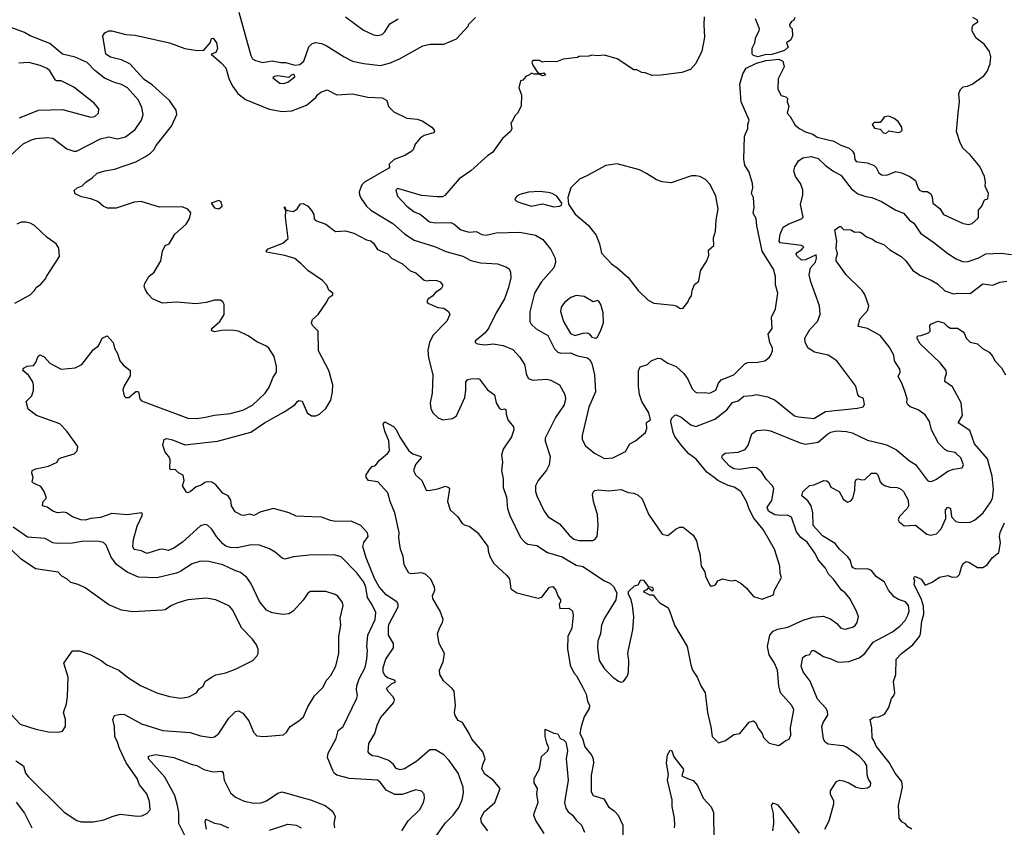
# Model space of a CAD drawing. Extents: x 1678431 to 1860718, y 384618 to 522882.
# Tile 24 of 256: x 1746131 to 1753127, y 388569 to 394309. Entities that reach past the tile are written whole.
import ezdxf

# ---------------------------------------------------------------- set-up
doc = ezdxf.new("R2010")
doc.units = 0

msp = doc.modelspace()

# ---------------------------------------------------------------- linework, layer by layer
at = {"layer": '0CON10XD'}
for points in [[(1747687, 394363), (1747772.9, 394055), (1747785, 394032.1), (1747805, 394019.1), (1747855, 394005.3), (1747925, 394016.2), (1747985, 394003.8), (1748020, 394005), (1748085, 393985.4), (1748120, 393990), (1748149.4, 394015), (1748185, 394116), (1748209.1, 394140.9), (1748235, 394147.1), (1748275, 394140), (1748308.8, 394125), (1748435, 394044.3), (1748494.6, 394014.6), (1748575, 393998.5), (1748695, 393984.6)], [(1748445, 394330), (1748573.8, 394235), (1748645, 394200.6), (1748672.1, 394197.9)], [(1748672.1, 394197.9), (1748705, 394204.3), (1748725, 394223.3), (1748760.5, 394279.5), (1748820, 394315)], [(1748695, 393984.6), (1748765, 394002.2), (1748835, 394034.4), (1748995, 394124.2), (1749045.9, 394134.1), (1749145, 394136), (1749235, 394172.5), (1749320, 394265), (1749320, 394275), (1749370, 394325)], [(1750995, 394330), (1750990.8, 394275), (1750996.9, 394185), (1750977.5, 394085), (1750935, 393997.5), (1750896.7, 393955), (1750835, 393933.1), (1750685, 393913.8), (1750625, 393913.3), (1750575, 393932.5), (1750550, 393935), (1750515, 393952.5), (1750495, 393952.5), (1750375, 394030), (1750285, 394057.5), (1750235, 394053.3), (1750195, 394057.5), (1750175, 394050), (1750105, 394047.5), (1750095, 394040), (1749991.7, 394028.3), (1749945, 394010), (1749865, 394012.5), (1749845, 394007.5), (1749825, 394020), (1749780.7, 394019.3), (1749773.3, 394016.7), (1749770, 394005), (1749776, 393985), (1749812.5, 393932.5), (1749835, 393926.7), (1749855, 393932.5), (1749867.5, 393915), (1749845, 393910), (1749821.7, 393921.7), (1749785, 393922.5), (1749765, 393930), (1749753.3, 393916.7), (1749727.5, 393905), (1749705, 393880), (1749690, 393875), (1749677.5, 393825), (1749696.7, 393775), (1749692.5, 393695), (1749667.5, 393645), (1749647.5, 393625), (1749628.3, 393581.7), (1749620, 393575), (1749627.5, 393535), (1749616.7, 393515), (1749560, 393465), (1749490, 393365), (1749456.1, 393343.9), (1749336.7, 393235), (1749252.2, 393177.8), (1749150.5, 393059.5), (1749135, 393051.2), (1749095, 393049.2), (1748985, 393060), (1748825, 393108), (1748815, 393108.8), (1748803, 393097), (1748814, 393055), (1748881.4, 392985), (1748934, 392944), (1748975, 392926.7), (1749043.5, 392873.5), (1749083.8, 392866.2), (1749195, 392866.9), (1749216.7, 392856.7), (1749265, 392815.4), (1749325, 392800), (1749350.9, 392800.9)], [(1750345, 391194), (1750435, 391240), (1750466, 391294), (1750505, 391316.7), (1750575.9, 391374.1), (1750585.9, 391404.1), (1750584.1, 391445.9), (1750613.3, 391465), (1750601.9, 391515), (1750551.8, 391595), (1750534.6, 391645), (1750527.5, 391705), (1750527.2, 391812.8), (1750538.5, 391841.5), (1750590.7, 391859.3), (1750616.4, 391883.6), (1750665, 391902.9), (1750685, 391900.6), (1750735, 391867.8), (1750794.2, 391845), (1750849.4, 391795), (1750878.5, 391755), (1750908.6, 391685), (1750930, 391665), (1750945, 391658.1), (1750995, 391660.4), (1751035, 391653.8), (1751077.8, 391675), (1751096.6, 391725), (1751115, 391749.6), (1751204.7, 391785.3), (1751285, 391865.5), (1751305, 391872.9), (1751375, 391874.4), (1751425.6, 391884.4), (1751459.2, 391910.8), (1751469.5, 391930.5), (1751480, 391955), (1751480, 391975), (1751460, 392015), (1751448, 392075), (1751478, 392115), (1751471.4, 392195), (1751500.8, 392255), (1751518, 392365), (1751500, 392425), (1751500, 392485), (1751487.1, 392535), (1751406.3, 392665), (1751368.2, 392845), (1751364.5, 392895), (1751341.2, 392935), (1751350, 392975), (1751343.8, 393045), (1751330.8, 393075), (1751340.8, 393115), (1751338, 393145), (1751313.8, 393225), (1751284, 393275), (1751275.8, 393315), (1751280.7, 393480.7), (1751303.3, 393535), (1751303.3, 393565), (1751312.5, 393595), (1751256.2, 393725), (1751248.3, 393851.7), (1751268.8, 393925), (1751291.2, 393965), (1751365, 394000.6), (1751435, 394019.4), (1751525, 394028.8), (1751552.5, 394015), (1751562.5, 393975), (1751520.7, 393889.3), (1751516.7, 393815), (1751540.7, 393770.7), (1751575, 393760), (1751585, 393750), (1751583.3, 393725), (1751596.2, 393695), (1751583.3, 393645), (1751605, 393620), (1751640.3, 393560.3), (1751673.6, 393533.6), (1751715, 393511.4), (1751765, 393494.4), (1751796.2, 393475), (1751915, 393446.1), (1751965, 393417.3), (1752025, 393396.9), (1752048.8, 393375), (1752060, 393355), (1752064.2, 393315), (1752075, 393301.2), (1752151.3, 393291.3), (1752202.5, 393272.5), (1752215, 393257.5), (1752235, 393220), (1752255, 393205.6), (1752292.5, 393205), (1752355, 393230), (1752395, 393221.4), (1752455, 393194.4), (1752495.4, 393165.4), (1752515, 393111.2), (1752525, 393098.6), (1752545, 393088.6), (1752577.9, 393087.9), (1752605, 393072), (1752615, 393047.5), (1752617.8, 393005), (1752668.3, 392968.3), (1752694.4, 392925), (1752835, 392860.6), (1752875, 392854.2), (1752898.8, 392861.2), (1752937.5, 392895), (1752943, 392907), (1752943.3, 392955), (1752966.7, 392985), (1752985, 393030), (1753010, 393035), (1753013.8, 393075), (1752991.2, 393125), (1752993.8, 393155), (1752986.2, 393195), (1752952, 393265), (1752882.1, 393352.1), (1752835, 393394), (1752813.1, 393435), (1752785.7, 393515), (1752798.6, 393645), (1752808, 393725), (1752803.6, 393783.6), (1752815, 393812.5), (1752835, 393831.2), (1752865, 393836), (1752898.3, 393851.7), (1752980.3, 393909.7), (1753005, 393941.2), (1753025.6, 393995), (1753030, 394045), (1753022.1, 394082.1), (1752984.4, 394134.4), (1752927.3, 394177.3), (1752897, 394227), (1752897, 394253), (1752906.4, 394273.6), (1752937.5, 394295), (1752936.4, 394306.4), (1752902.5, 394325)], [(1751637.5, 394325), (1751630, 394305), (1751613.6, 394296.4), (1751600, 394275), (1751601.7, 394261.7), (1751620, 394245), (1751622.5, 394195), (1751610, 394165), (1751580, 394145), (1751590, 394115), (1751565, 394091.2), (1751475, 394060.8), (1751425, 394060), (1751375, 394045.8), (1751344.1, 394054.1), (1751333.8, 394063.8), (1751334.2, 394105.8), (1751353.8, 394145), (1751360, 394185), (1751385, 394230), (1751386.7, 394245), (1751358, 394315)], [(1746064.2, 393345), (1746155, 393426.7), (1746213.9, 393456.1), (1746245, 393464.4), (1746325, 393472.7), (1746365, 393466.9), (1746465, 393390.6), (1746515.7, 393375.7), (1746535, 393375.6), (1746705, 393462.1), (1746765, 393476.4), (1746825, 393463.5), (1746883, 393477), (1746951.2, 393528.8), (1746995.4, 393594.6), (1747007.5, 393635), (1746998.5, 393685), (1746975, 393737.1), (1746895.8, 393825.8), (1746855, 393847.9), (1746805, 393861.8), (1746734.2, 393894.2), (1746665, 393948.9), (1746610.8, 394005), (1746525, 394042.5), (1746435, 394064.4), (1746345, 394140.4), (1746203.8, 394195), (1746165, 394217.5), (1746075, 394252.5)], [(1748845, 388543.8), (1748891.4, 388615), (1748974.6, 388695.4), (1749000, 388745), (1749007.1, 388775), (1749003.8, 388805), (1748985, 388826.2), (1748944.4, 388834.4), (1748848, 388802), (1748795, 388802.5), (1748733.7, 388833.7), (1748695, 388888.6), (1748673.3, 388905), (1748475, 388916.7), (1748385, 388940.8), (1748366, 388955), (1748355, 388973.8), (1748318.5, 389065), (1748323.5, 389095), (1748379.4, 389200.6), (1748393.3, 389256.7), (1748430, 389285), (1748525, 389486.7), (1748530, 389505), (1748522.7, 389545), (1748525.5, 389575.5), (1748542.5, 389625), (1748585.4, 389705), (1748597.9, 389765), (1748602.1, 389827.9), (1748598.2, 389855), (1748604.5, 389935), (1748655.4, 390045), (1748660.4, 390095), (1748633.1, 390155), (1748601.9, 390201.9), (1748589.6, 390275), (1748575, 390311.2), (1748525, 390377.9), (1748415, 390491.4), (1748363.2, 390506.8), (1748187, 390503), (1748075, 390491.9), (1748015, 390475.7), (1747995, 390482.5), (1747946.2, 390525), (1747905, 390549.2), (1747835, 390574.4), (1747775, 390577.5), (1747675, 390556), (1747625, 390556.7), (1747595, 390568), (1747574, 390584), (1747529.6, 390635), (1747495, 390687.1), (1747465, 390715.7), (1747445, 390721.4), (1747415, 390711.4), (1747287.1, 390595), (1747225, 390553.5), (1747185, 390537.5), (1747145.5, 390545.5), (1747125, 390542.5), (1747034.5, 390514.5), (1746995, 390534), (1746945, 390544.2), (1746934.4, 390565), (1746939.5, 390615), (1746965, 390710), (1747001.2, 390785), (1747003.3, 390795), (1746995, 390803.3), (1746895, 390790.9), (1746785, 390798.8), (1746705, 390771.2), (1746635, 390763.8), (1746595, 390751.5), (1746565, 390753.5), (1746506.2, 390775), (1746462.5, 390805), (1746445, 390810), (1746400, 390805), (1746365, 390816.2), (1746325, 390843.3), (1746293.6, 390853.6), (1746296.7, 390885), (1746317.5, 390905), (1746317.5, 390915), (1746303.8, 390955), (1746280.3, 390990.3), (1746228.8, 391015), (1746220, 391025), (1746226.7, 391055), (1746216.7, 391085), (1746220, 391105), (1746245, 391117.1), (1746335, 391135.7), (1746396.7, 391165), (1746406.2, 391185), (1746422, 391195), (1746517.6, 391222.4), (1746540, 391245), (1746543.8, 391275), (1746465.6, 391385), (1746416.6, 391436.6), (1746248.8, 391495), (1746191.2, 391541.2), (1746176.2, 391595), (1746217.5, 391635), (1746229.2, 391675), (1746229.2, 391715), (1746224.2, 391735), (1746192.9, 391782.9), (1746153.3, 391815), (1746158.3, 391831.7), (1746183, 391847), (1746229.3, 391850.7), (1746245, 391872.5), (1746261.7, 391918.3), (1746275, 391926.7), (1746304.1, 391914.1), (1746345, 391868.8), (1746425, 391826), (1746525, 391834.2), (1746571.8, 391858.2), (1746654.6, 391965.4), (1746690, 391990), (1746717.5, 392045), (1746751.7, 392061.7), (1746795.6, 392015.6), (1746804.2, 391975), (1746825, 391937.5), (1746841.2, 391885), (1746865.6, 391855.6), (1746916, 391815), (1746915, 391777.5), (1746873, 391707), (1746862.3, 391677.7), (1746872, 391635), (1746884.3, 391624.3), (1746905, 391622.9), (1746955, 391665.6), (1746967.7, 391667.7), (1746973.9, 391663.9), (1746984.7, 391614.7), (1746995, 391601.4), (1747325, 391476.4), (1747385, 391474.6), (1747439.4, 391480.6), (1747515, 391498.7), (1747625, 391509.6), (1747716.2, 391535), (1747785, 391569.1), (1747874.4, 391655), (1747903, 391697), (1747932, 391768), (1747955.9, 391804.1), (1747956.2, 391845), (1747938, 391915), (1747900.8, 391975), (1747885, 391989.2), (1747815, 392018.6), (1747755, 392061.1), (1747685, 392095.6), (1747635, 392102.9), (1747565, 392100.8), (1747515, 392091.2), (1747497, 392097), (1747492.5, 392105), (1747496.7, 392115), (1747553.3, 392165), (1747583.8, 392215), (1747583.8, 392285), (1747573.3, 392305), (1747557.5, 392315), (1747515, 392315.7), (1747455, 392298.1), (1747385, 392290.5), (1747245, 392301.5), (1747145, 392294.6), (1747075, 392324.5), (1747039.9, 392359.9), (1747025, 392389.2), (1747015.5, 392415), (1747018.9, 392435), (1747047.5, 392485), (1747087.1, 392515), (1747134, 392595), (1747146.2, 392665), (1747163.3, 392705), (1747192.5, 392715), (1747233.3, 392785), (1747314.2, 392855), (1747338, 392895), (1747346.4, 392936.4), (1747325, 392963.3), (1747285, 392978.1), (1747125, 392977.5), (1746993.9, 393016.1), (1746945, 393011.4), (1746815, 392968.6), (1746755, 392970.6), (1746722.8, 392982.8), (1746685, 393018), (1746635, 393036), (1746569.3, 393049.3), (1746525, 393072.5), (1746517.5, 393095), (1746540, 393115), (1746575, 393127.5), (1746600, 393155), (1746645.6, 393184.4), (1746681.2, 393218.8), (1746734.4, 393235.6), (1746805, 393246.4), (1746955, 393299.4), (1747025, 393335.7), (1747059.1, 393360.9), (1747084.4, 393385), (1747101.1, 393415), (1747208.3, 393551.7), (1747248.1, 393635), (1747243.1, 393665), (1747194, 393734), (1747074.3, 393844.3), (1747015, 393883.3), (1746912.5, 393995), (1746855, 394023.2), (1746775, 394042.3), (1746742.5, 394065), (1746721.1, 394195), (1746735, 394216.9), (1746765, 394230), (1746785, 394230.5), (1746885, 394204.4), (1746951.3, 394198.7), (1747195, 394145.4), (1747305, 394103.3), (1747395, 394090), (1747438.3, 394091.7), (1747483.3, 394145), (1747492.5, 394175), (1747505, 394177.5), (1747530, 394145), (1747536.2, 394103.8), (1747523, 394077), (1747490, 394065), (1747562.9, 394002.9), (1747595, 393966), (1747618.6, 393885), (1747643.8, 393833.8), (1747679.4, 393785), (1747735, 393740.8), (1747904, 393674), (1747995, 393655.6), (1748065, 393661.5), (1748167.9, 393702.1), (1748234.2, 393755), (1748247.5, 393775), (1748270, 393795), (1748315, 393810.8), (1748385, 393774), (1748495, 393782.9), (1748605, 393759.2), (1748705, 393754.3), (1748738, 393735), (1748751.3, 393691.3), (1748790, 393655), (1748880.2, 393610.2), (1748955, 393602.2), (1748991.1, 393591.1), (1749058, 393545), (1749075.8, 393525), (1749078, 393515), (1749070, 393505), (1749005, 393485.6), (1748975, 393467.5), (1748940.6, 393425), (1748926.9, 393385), (1748915.8, 393375), (1748865.9, 393344.1), (1748790.8, 393315), (1748758.8, 393285), (1748754, 393275), (1748760, 393265), (1748752.5, 393255), (1748579.4, 393155), (1748561.9, 393135), (1748542.9, 393085), (1748544.5, 393064.5), (1748557.9, 393037.9), (1748594.3, 392985), (1748625.4, 392955.4), (1748780.9, 392860.9), (1748865, 392786.9), (1748933.3, 392743.3), (1749085, 392694.4), (1749159.2, 392660.8), (1749278.3, 392628.3), (1749335, 392598.6), (1749405, 392582.2), (1749525, 392574.4), (1749585, 392552.9), (1749607.4, 392537.4), (1749618.6, 392515), (1749619.4, 392475), (1749603.3, 392405), (1749574.4, 392325), (1749515.6, 392225), (1749465, 392118.8), (1749437.2, 392082.8), (1749395, 392048.8), (1749366.7, 392025), (1749367.5, 392015), (1749384.3, 392004.3), (1749435, 391998.9), (1749495, 392004.4), (1749565, 391994.4), (1749635.4, 391965.4), (1749685, 391910), (1749718, 391858), (1749730.5, 391785), (1749745, 391758.6), (1749775, 391747.3), (1749875, 391753.3), (1749905, 391747.5), (1749965, 391714), (1750004.2, 391645), (1750008.1, 391615), (1749998.8, 391571.2), (1749937.4, 391482.6), (1749864.3, 391335), (1749865, 391312.5), (1749899.4, 391205), (1749893.3, 391145), (1749873.3, 391106.7), (1749813.3, 391035), (1749795.5, 390995), (1749795.5, 390955.5), (1749804.6, 390924.6), (1749856.9, 390815), (1749886.2, 390776.2)], [(1746128.1, 393611.9), (1746265, 393666.2), (1746435, 393671.1), (1746635, 393615.7), (1746665, 393620), (1746690, 393645), (1746692, 393675), (1746660, 393715), (1746515, 393830), (1746425, 393874.4), (1746395, 393873.6), (1746385, 393880), (1746345.3, 393945.3), (1746325, 393962.5), (1746275, 393984.5), (1746195, 394004.5), (1746125, 394001.1)], [(1748005, 393855.6), (1748035, 393864.3), (1748085, 393903.3), (1748082.5, 393915), (1748075, 393918.8), (1748060, 393915), (1748042.5, 393897.5), (1747965, 393910), (1747940, 393905), (1747930, 393895), (1747978.7, 393858.7), (1748005, 393855.6)], [(1752285, 393500), (1752305, 393520), (1752375, 393507.5), (1752388.3, 393511.7), (1752400, 393525), (1752398.8, 393545), (1752372, 393585), (1752345, 393607.5), (1752305, 393624.2), (1752275, 393618.8), (1752245, 393577.5), (1752200.7, 393579.3), (1752187.5, 393565), (1752205, 393537.5), (1752245, 393530), (1752267.5, 393505), (1752285, 393500)], [(1749886.2, 390776.2), (1749966.7, 390725), (1750035, 390644.4), (1750066.9, 390616.9), (1750105, 390606.7), (1750202.5, 390607.5), (1750218, 390615), (1750233.2, 390636.8), (1750241.9, 390715), (1750235, 390792.5), (1750206.7, 390885), (1750200.6, 390935), (1750205, 390950), (1750218.1, 390961.9), (1750242.1, 390967.9), (1750315, 390960), (1750405, 390970), (1750455, 390949.2), (1750495, 390943.8), (1750525, 390928.8), (1750553.1, 390903.1), (1750598.6, 390795), (1750695, 390652), (1750735, 390643.8), (1750795, 390690), (1750821.7, 390701.7), (1750845, 390702.5), (1750916, 390645), (1750939.2, 390605), (1750950.5, 390549.5), (1750964.3, 390515), (1750973.3, 390425), (1750997.5, 390385), (1751004.5, 390354.5), (1751035, 390290), (1751045, 390282.5), (1751075, 390293.3), (1751090.3, 390319.7), (1751123.9, 390336.1), (1751185, 390321.2), (1751215, 390326.2), (1751254.1, 390304.1), (1751291.7, 390271.7), (1751345, 390208.8), (1751405, 390191.2), (1751487.7, 390222.3), (1751492.5, 390255), (1751542.5, 390345), (1751533.9, 390373.9), (1751531.2, 390425), (1751492.9, 390545), (1751414.3, 390685), (1751346.8, 390766.8), (1751315.4, 390825), (1751295, 390883.8), (1751255, 390956.2), (1751206.4, 390986.4), (1751165, 390998.2), (1751090.8, 391035), (1751064.8, 391054.7), (1751012.5, 391092.5), (1750936.8, 391185), (1750884.1, 391224.1), (1750831.8, 391281.8), (1750785, 391347.8), (1750773.4, 391375), (1750757.1, 391452.9), (1750761.2, 391475), (1750785, 391499.2), (1750795, 391500.8), (1750830, 391485), (1750898.9, 391428.9), (1750935, 391418), (1751069.4, 391470.6), (1751155, 391537.3), (1751195, 391589.4), (1751235, 391600.6), (1751275, 391634.3), (1751335, 391637.8), (1751365, 391645.6), (1751445, 391627.8), (1751497.5, 391605), (1751635, 391494.6), (1751665, 391485.9), (1751774.2, 391475.8), (1751855, 391523.3), (1752082.9, 391547.1), (1752122.7, 391557.3), (1752132, 391575), (1752125, 391617.5), (1752095, 391630.8), (1752085.7, 391645), (1752070.8, 391705), (1751936.2, 391885), (1751875.5, 391925.5), (1751778.8, 391945), (1751732, 391975), (1751712, 392015), (1751710, 392045), (1751745, 392107.5), (1751798.6, 392165), (1751817.5, 392215), (1751814.3, 392275), (1751752.5, 392445), (1751740, 392495), (1751750, 392545), (1751785, 392586.2), (1751792.5, 392615), (1751788.9, 392638.9), (1751715, 392601.5), (1751685, 392599.4), (1751651.5, 392631.5), (1751648.1, 392645), (1751654.6, 392655.4), (1751688.6, 392675), (1751702.5, 392695), (1751685, 392703.8), (1751535, 392724), (1751526, 392736), (1751533.1, 392785), (1751554.7, 392835.3), (1751595, 392858.6), (1751686.6, 392893.4), (1751697.1, 392905), (1751678.5, 392995), (1751696, 393065), (1751695, 393100), (1751679.3, 393145), (1751642.9, 393195), (1751632.2, 393235), (1751637.2, 393262.8), (1751663.8, 393306.2), (1751695, 393326.9), (1751755, 393336.5), (1751805, 393323.3), (1751855, 393273.1), (1751915, 393230.9), (1751964.6, 393204.6), (1752039.1, 393109.1), (1752085, 393071.4), (1752143.6, 393053.6), (1752185, 393045.6), (1752255, 393016.2), (1752355, 392954.4), (1752410, 392935), (1752454, 392885), (1752482.5, 392862.5), (1752531.5, 392791.5), (1752626, 392726), (1752725, 392646.7), (1752785, 392609.4), (1752835, 392588.9), (1752870.6, 392589.4), (1752945, 392616.7), (1752995, 392644.5), (1753105, 392649.2), (1753178.6, 392641.4)], [(1750825, 392257.5), (1750845, 392260), (1750878.3, 392301.7), (1750886.7, 392325), (1750903.6, 392346.4), (1750907.5, 392385), (1750925, 392427.5), (1750955, 392450), (1750966.7, 392525), (1751012.5, 392595), (1751026.4, 392633.6), (1751025, 392670), (1751062, 392705), (1751060.5, 392759.5), (1751074, 392805), (1751080, 392885), (1751094.2, 392965), (1751077.1, 393055), (1751037.2, 393137.2), (1751003.7, 393173.7), (1750963.7, 393193.7), (1750935, 393200.6), (1750905, 393198.6), (1750759.3, 393150.7), (1750695, 393156.9), (1750655, 393170), (1750585, 393217.1), (1750535, 393241.4), (1750375, 393284), (1750295, 393274), (1750160.5, 393199.5), (1750108.8, 393175), (1750046, 393115), (1750024.2, 393045), (1750028.8, 392998.8), (1750078, 392928), (1750169.7, 392849.7), (1750226.6, 392776.6), (1750251.4, 392715), (1750265, 392648.8), (1750334.5, 392574.5), (1750376.2, 392546.2), (1750455, 392475.7), (1750524, 392384), (1750596.2, 392315), (1750636.1, 392293.9), (1750775, 392281.2), (1750795, 392276.2), (1750825, 392257.5)], [(1749925, 392978), (1749965, 392983.3), (1749980, 392990), (1749982.5, 393005), (1749946.2, 393055), (1749915, 393074), (1749885, 393080), (1749825, 393087.1), (1749745, 393082.5), (1749683.2, 393066.8), (1749663.8, 393055), (1749648.8, 393035), (1749653.3, 393025), (1749670, 393015), (1749765, 392982.9), (1749845, 392999.4), (1749925, 392978)], [(1749080, 388495), (1749155, 388600.6), (1749210.8, 388655), (1749251.1, 388708.9), (1749274.3, 388765), (1749284.3, 388815), (1749281.9, 388855), (1749245.7, 388955), (1749182, 389045), (1749145, 389084), (1749085, 389120), (1749045, 389120.8), (1748951.4, 389038.6), (1748865.3, 388984.7), (1748835, 388978.1), (1748805, 388986), (1748785.4, 389015.4), (1748753.8, 389043.8), (1748675, 389071.2), (1748636.4, 389076.4), (1748617.9, 389087.9), (1748606, 389105), (1748611.4, 389165), (1748654.3, 389235), (1748670.4, 389295), (1748693.4, 389346.6), (1748790, 389455), (1748793.1, 389475), (1748785, 389496.2), (1748748, 389535), (1748737.5, 389555), (1748775, 389590), (1748790, 389595), (1748800, 389605), (1748792.5, 389615), (1748745, 389632.2), (1748725, 389648.9), (1748714.2, 389675), (1748713.6, 389705), (1748731.1, 389765), (1748786.5, 389845), (1748785.5, 389875), (1748751.3, 389935), (1748750, 389995), (1748755.3, 390015), (1748820, 390135), (1748820.5, 390155), (1748811.1, 390171.1), (1748735, 390221.1), (1748685, 390278.9), (1748655, 390333.5), (1748592.3, 390485), (1748567.9, 390565), (1748576.6, 390593.4), (1748605.5, 390635), (1748602.7, 390662.7), (1748555, 390714.2), (1748485, 390744.3), (1748375, 390743.1), (1748339.3, 390749.3), (1748275, 390773.3), (1748205.4, 390774.6), (1748095, 390780), (1748045, 390804.4), (1747935, 390834.2), (1747845, 390812), (1747795, 390786.2), (1747765, 390793.8), (1747725, 390784.3), (1747707.7, 390787.7), (1747661.2, 390811.2), (1747635.8, 390855), (1747631.2, 390895), (1747611.2, 390925), (1747575, 390943.8), (1747523.9, 391003.9), (1747495, 391021.2), (1747465, 391024), (1747445, 391018.8), (1747419.1, 391000.9), (1747385, 390990), (1747345, 390956.2), (1747325, 390947.5), (1747315, 390950), (1747286.7, 390995), (1747300, 391035), (1747293, 391073), (1747259.3, 391089.3), (1747235, 391113.3), (1747205, 391110), (1747196.7, 391116.7), (1747199.2, 391185), (1747187.9, 391207.9), (1747163.3, 391235), (1747147.5, 391285), (1747156.2, 391325), (1747175, 391332.9), (1747217, 391323), (1747305, 391287.3), (1747535.5, 391314.5), (1747772.2, 391377.8), (1747870.8, 391445), (1748008.9, 391521.1), (1748085, 391572), (1748103.4, 391596.6), (1748115, 391602), (1748137.7, 391597.7), (1748174, 391515), (1748205, 391494.2), (1748235, 391494.2), (1748260, 391505), (1748306, 391545), (1748341.4, 391605), (1748353.3, 391665), (1748354.4, 391715), (1748326.6, 391816.6), (1748254.6, 391955), (1748251.4, 392095), (1748212, 392135), (1748203.8, 392155), (1748210.8, 392179.2), (1748251.2, 392215), (1748313.8, 392305), (1748325.9, 392334.1), (1748355, 392353.3), (1748356.2, 392365), (1748325.9, 392385.9), (1748313.2, 392423.2), (1748282, 392455), (1748176.9, 392526.9), (1748131.2, 392575), (1748085, 392610.8), (1748015, 392633.1), (1747885, 392657.5), (1747882, 392665), (1747895, 392680), (1747999.5, 392720.5), (1748038.8, 392755), (1748018.8, 392905), (1748021.7, 392951.7), (1748010, 392975), (1748015, 392980), (1748020, 392960), (1748033, 392953), (1748075, 392946.7), (1748102.5, 392965), (1748125, 393000), (1748145, 393003.3), (1748175, 392986.2), (1748205, 392952), (1748219.4, 392925), (1748222.7, 392892.7), (1748231.7, 392881.7), (1748305, 392855.8), (1748375, 392803.3), (1748445, 392808.1), (1748505, 392791.9), (1748593.8, 392745), (1748625, 392736.4), (1748645, 392720), (1748673.8, 392675), (1748745, 392646.2), (1748772.5, 392615), (1748851.4, 392575), (1748905, 392524), (1748945, 392509.2), (1749005, 392458), (1749025, 392452), (1749045, 392458.8), (1749095, 392456), (1749118.8, 392445), (1749133.8, 392425), (1749135.8, 392414.2), (1749125, 392396.7), (1749085, 392371.2), (1749063.3, 392345), (1749032.5, 392325), (1749022.5, 392305), (1749030, 392295), (1749102.5, 392262.5), (1749145, 392260), (1749176.7, 392235), (1749186.7, 392215), (1749165, 392166.2), (1749066.9, 392065), (1749043.1, 392015), (1749030.5, 391959.5), (1749034.4, 391905), (1749065.6, 391785), (1749061.9, 391655), (1749047.5, 391585), (1749050.8, 391545), (1749066.2, 391515), (1749105, 391480), (1749136, 391466), (1749205, 391474.6), (1749235, 391493.1), (1749294.5, 391625), (1749301.4, 391675), (1749300, 391735), (1749315, 391752.5), (1749335, 391757.1), (1749385, 391760), (1749397.5, 391755), (1749455, 391677.5), (1749503, 391643), (1749517, 391587), (1749538.8, 391545), (1749555, 391539.2), (1749575, 391543.8), (1749585, 391537.5), (1749586, 391505), (1749598.8, 391465), (1749640, 391415), (1749642, 391395), (1749625, 391343.3), (1749565, 391256.7), (1749554, 391215), (1749560, 391165), (1749554.1, 391105.9), (1749565.8, 391045), (1749566.9, 390985), (1749590, 390915), (1749597.1, 390835), (1749612.9, 390785), (1749688, 390628), (1749720, 390595)], [(1747545, 392963.8), (1747570, 392985), (1747562.5, 393015), (1747545, 393023.3), (1747490, 393005), (1747515, 392972.5), (1747545, 392963.8)], [(1746095, 392293.8), (1746205.6, 392354.4), (1746236.7, 392385), (1746247.5, 392405), (1746281.7, 392428.3), (1746313.6, 392466.4), (1746320, 392485), (1746413.6, 392626.4), (1746408, 392685), (1746388.8, 392715), (1746325, 392760), (1746235, 392847.5), (1746205, 392863.8), (1746175, 392871.2), (1746140.9, 392869.1), (1746110.8, 392855)], [(1749720, 390595), (1749740.9, 390580.9), (1749805, 390573.1), (1749881.8, 390521.8), (1749985, 390492.1), (1750085, 390433.3), (1750131.7, 390421.7), (1750285, 390322), (1750323.8, 390305), (1750350.8, 390280.8), (1750372.5, 390235), (1750365.8, 390185), (1750284.7, 390055.3), (1750264.5, 390005), (1750256.4, 389945), (1750237.5, 389895), (1750235.5, 389844.5), (1750246.9, 389755), (1750285.8, 389695), (1750345, 389636.2), (1750385, 389606.7), (1750405, 389601.2), (1750420, 389605), (1750450, 389645), (1750457.3, 389672.7), (1750458.6, 389755), (1750451.1, 389805), (1750457.8, 389842.2), (1750486.3, 389973.7), (1750493.5, 390065), (1750485.7, 390145), (1750475.8, 390185.8), (1750456.2, 390225), (1750456.7, 390245), (1750500, 390285), (1750525, 390292.5), (1750545, 390328.8), (1750563.3, 390325), (1750595, 390280), (1750625.9, 390275.9), (1750632.5, 390255), (1750625, 390247.5), (1750595, 390270), (1750584.2, 390255.8), (1750560, 390245), (1750605, 390222), (1750632.5, 390222.5), (1750652.1, 390192.1), (1750680, 390165), (1750735, 390131.2), (1750745.6, 390115.6), (1750783.1, 390005), (1750874, 389855), (1750898, 389725), (1750911.4, 389685), (1750945, 389636.2), (1750970, 389575), (1751001.4, 389525), (1751018.6, 389385), (1751042, 389282), (1751050, 389215), (1751095, 389170), (1751145, 389186.7), (1751205, 389227.5), (1751247.5, 389235), (1751314.1, 389315.9), (1751345, 389326.2), (1751361.2, 389311.2), (1751376, 389275), (1751406.2, 389235), (1751416.4, 389206.4), (1751455, 389166.7), (1751525, 389150), (1751575, 389186.7), (1751597.5, 389195), (1751610, 389225), (1751606.7, 389275), (1751632, 389405), (1751616.2, 389435), (1751535.4, 389525.4), (1751523.8, 389575), (1751514.1, 389685), (1751494.2, 389735), (1751456.3, 389795), (1751443.8, 389855), (1751461.1, 389935), (1751485, 389963.5), (1751515, 389977.5), (1751587.6, 389992.4), (1751698.1, 390041.9), (1751767.2, 390062.8), (1751839.5, 390069.5), (1751890.5, 390050.5), (1751936.5, 390016.5), (1751965, 389983.8), (1751995, 389976.2), (1752047.7, 389992.3), (1752065.9, 390004.1), (1752080, 390025), (1752090, 390065), (1752076.7, 390105), (1752028.8, 390195), (1751996.6, 390236.6), (1751970, 390255), (1751912.4, 390332.4), (1751877.8, 390367.8), (1751855, 390412), (1751805, 390470.8), (1751782.2, 390515), (1751725, 390595.6), (1751679.6, 390629.6), (1751648.9, 390668.9), (1751615, 390772.5), (1751585, 390787.1), (1751535, 390784.7), (1751495, 390790.4), (1751451.3, 390815), (1751440.9, 390845), (1751475, 390890.8), (1751489.6, 390975), (1751480, 390995), (1751433.9, 391043.9), (1751402.3, 391095), (1751365.2, 391125.2), (1751335, 391127.2), (1751245, 391112.5), (1751205, 391117.3), (1751175, 391136.9), (1751119.2, 391195), (1751123.8, 391215), (1751142.6, 391227.4), (1751235, 391234.7), (1751286.1, 391253.9), (1751307.5, 391285), (1751333.1, 391365), (1751365, 391388.6), (1751425, 391393.1), (1751465, 391386.7), (1751675, 391301.1), (1751715, 391293.3), (1751805, 391306.7), (1751872, 391365), (1751895, 391376.7), (1751935, 391388.1), (1752005, 391383.1), (1752045, 391371.9), (1752155, 391321.1), (1752263.6, 391293.6), (1752295, 391284.4), (1752360.9, 391250.9), (1752454, 391174), (1752495, 391148.1), (1752580.8, 391035), (1752595, 391025.8), (1752615, 391028.1), (1752645, 391044.5), (1752725, 391100.9), (1752765, 391114.4), (1752827.5, 391125), (1752837.5, 391145), (1752816.9, 391195), (1752785, 391226), (1752774.1, 391234.1), (1752725, 391241.9), (1752703.6, 391253.6), (1752659.4, 391299.4), (1752608.9, 391395), (1752595, 391453.3), (1752565, 391501.2), (1752515, 391536.2), (1752458.3, 391558.3), (1752441.2, 391571.2), (1752433.8, 391585), (1752436, 391614), (1752422.1, 391662.1), (1752399.2, 391725), (1752372.4, 391772.4), (1752385.5, 391805), (1752384.4, 391824.4), (1752346.2, 391885), (1752342.5, 391925), (1752309.4, 391985), (1752245, 392064.2), (1752155, 392113.8), (1752088.3, 392128.3), (1752099.2, 392180.8), (1752156.7, 392245), (1752163.8, 392275), (1752135.4, 392355), (1752117.1, 392385), (1752004, 392495), (1751932.7, 392595), (1751931.4, 392615), (1751941.4, 392645), (1751931.4, 392685), (1751935.8, 392734.2), (1751922.5, 392815), (1751955, 392840), (1751965, 392840), (1751985, 392817.5), (1752035, 392815.8), (1752065, 392800), (1752095, 392801.2), (1752112.5, 392795), (1752146.8, 392766.8), (1752190.3, 392750.3), (1752215, 392730), (1752271.3, 392711.3), (1752313.7, 392673.7), (1752394.2, 392625), (1752426.2, 392595), (1752475.8, 392525.8), (1752530.6, 392490.6), (1752607.7, 392457.7), (1752651.1, 392431.1), (1752705, 392382.5), (1752765, 392360), (1752795, 392365.7), (1752885, 392362.9), (1752975, 392432.5), (1753045, 392421.9), (1753095, 392442.5), (1753145, 392450)], [(1749350.9, 392800.9), (1749375, 392802.7), (1749415, 392783.1), (1749445, 392778.7), (1749515, 392794.6), (1749685, 392800), (1749795, 392776.7), (1749847, 392747), (1749904.2, 392675), (1749935.8, 392615), (1749937.3, 392582.7), (1749926, 392545), (1749835, 392444.2), (1749787.5, 392365), (1749756.4, 392233.6), (1749755, 392163.3), (1749765.7, 392145), (1749800.9, 392110.9), (1749883.6, 392065), (1749931, 391971), (1749955, 391945.3), (1749975, 391938.8), (1750045, 391942.5), (1750095, 391918.9), (1750165, 391906.7), (1750182.6, 391892.6), (1750195.4, 391865), (1750214.5, 391785), (1750221.3, 391665), (1750175.6, 391555), (1750126.9, 391355), (1750127.1, 391325), (1750151.3, 391281.3), (1750215, 391228), (1750285, 391190.8), (1750345, 391194)], [(1750225, 392045.8), (1750235, 392054), (1750258, 392095), (1750277.8, 392155), (1750275.5, 392225.5), (1750260, 392285), (1750248.8, 392305), (1750235, 392313.8), (1750205, 392304.2), (1750142.1, 392342.1), (1750085, 392348.1), (1750046.3, 392333.7), (1750001.1, 392298.9), (1749977.1, 392265), (1749972.9, 392235), (1749993.5, 392165), (1750045, 392078.6), (1750075, 392064.7), (1750135, 392081.9), (1750162.7, 392082.7), (1750176.4, 392076.4), (1750195, 392053.3), (1750225, 392045.8)], [(1752065.5, 390964.5), (1752066.2, 391025), (1752075, 391041.2), (1752085, 391046), (1752115, 391038.8), (1752135, 391041.2), (1752182.5, 391085), (1752215, 391086), (1752226.7, 391075), (1752244.2, 391025), (1752255, 391012), (1752275, 390998.6), (1752313.9, 390986.1), (1752365, 390984.2), (1752388.8, 390975), (1752409.4, 390955), (1752443.5, 390895), (1752446.1, 390853.9), (1752436, 390834), (1752379.4, 390775), (1752372.9, 390755), (1752379.4, 390739.4), (1752415, 390711.5), (1752496.2, 390716.2), (1752575, 390653.1), (1752605, 390646.5), (1752645, 390655.5), (1752678.4, 390691.6), (1752710.6, 390765), (1752708, 390825), (1752725, 390843.3), (1752743.8, 390833.8), (1752752, 390775), (1752782.3, 390742.3), (1752815, 390735.6), (1752885, 390738.6), (1752915, 390751.4), (1752975.3, 390804.7), (1753025.5, 390875), (1753041.5, 390905), (1753049.6, 390969.6), (1753041.4, 391065), (1753007.5, 391187.5), (1752913.6, 391295), (1752880.5, 391390.5), (1752798.8, 391445), (1752829.2, 391495), (1752820, 391585), (1752759.1, 391699.1), (1752705, 391737.5), (1752706, 391765), (1752716.7, 391795), (1752712.7, 391815), (1752670.8, 391870.8), (1752528, 392005), (1752507, 392043), (1752507.5, 392055), (1752515, 392062.5), (1752536.1, 392063.9), (1752587.5, 392082.5), (1752600, 392095), (1752597.5, 392135), (1752603.3, 392145), (1752654.1, 392165.9), (1752696.7, 392155), (1752720.9, 392130.9), (1752745, 392117.5), (1752795, 392116.2), (1752835, 392091.2), (1752843, 392077), (1752855.9, 392045.9), (1752885, 392016.7), (1752935, 392006), (1752971.7, 391971.7), (1753020, 391945), (1753045.8, 391915.8), (1753060, 391885), (1753105.8, 391835), (1753135.5, 391785.5)], [(1749457.1, 388545), (1749412.4, 388602.4), (1749406.5, 388635), (1749430.8, 388679.2), (1749505.5, 388745), (1749543.3, 388845), (1749494.4, 388905), (1749435, 388945.7), (1749414.6, 388985), (1749420.9, 389015), (1749437.1, 389055), (1749421.4, 389105), (1749343.5, 389195), (1749325, 389236.7), (1749276.7, 389315), (1749245, 389327.5), (1749224.1, 389364.1), (1749220, 389385), (1749226.9, 389435), (1749216.7, 389536.7), (1749204.3, 389555), (1749141.1, 389611.1), (1749114.6, 389655), (1749112.7, 389685), (1749139.4, 389745), (1749149.2, 389805), (1749111.2, 389875), (1749098.8, 389945), (1749112.5, 389985), (1749135.6, 390025), (1749139.1, 390045), (1749118.9, 390105), (1749065.6, 390195), (1749063.3, 390215), (1749079.4, 390255), (1749078, 390275), (1749052.7, 390332.7), (1749015, 390368), (1748985, 390377.1), (1748915, 390370), (1748896.1, 390376.1), (1748862.5, 390435), (1748854.3, 390494.3), (1748837, 390547), (1748824.2, 390624.2), (1748827.1, 390665), (1748795.6, 390805), (1748762.2, 390885), (1748745.3, 390945.3), (1748675.5, 391025.5), (1748610, 391035), (1748592.5, 391055), (1748592.5, 391075), (1748617.5, 391115), (1748635, 391132.5), (1748658.3, 391141.7), (1748683.8, 391175), (1748744.2, 391225.8), (1748758, 391245), (1748752.2, 391315), (1748724.3, 391384.3), (1748712.5, 391435), (1748725, 391450), (1748786.8, 391416.8), (1748805, 391396.7), (1748831.7, 391341.7), (1748894.5, 391244.5), (1748923.2, 391223.2), (1748980, 391205), (1748982.5, 391195), (1748942.6, 391147.4), (1748929.2, 391105), (1748942, 391075), (1748988, 391035), (1749017.5, 390965), (1749035, 390962.5), (1749102.5, 390975), (1749155, 390994.2), (1749176.2, 390985), (1749183.8, 390973.8), (1749170.5, 390885), (1749190, 390825), (1749244, 390775), (1749275, 390728.8), (1749295, 390716.7), (1749325, 390710), (1749384.1, 390664.1), (1749455.9, 390565.9), (1749458.8, 390535), (1749472, 390495), (1749498.6, 390445), (1749590.5, 390360.5), (1749610.6, 390335), (1749621.2, 390265), (1749662.5, 390235), (1749815, 390198.6), (1749840, 390205), (1749895, 390275.6), (1749919.7, 390279.7), (1749940, 390255), (1749953.2, 390213.2), (1749972, 390185), (1749973.8, 390175), (1749963.6, 390153.6), (1749967.5, 390125), (1750035, 390125.8), (1750059.2, 390105), (1750063.3, 390075), (1750058.5, 390031.5), (1750052.9, 389985), (1750025.7, 389925), (1750022.6, 389837.4), (1750040.9, 389720.9), (1750067.2, 389667.2), (1750085.7, 389645), (1750132.4, 389562.4), (1750154.4, 389515), (1750165, 389466.7), (1750180, 389435), (1750176.4, 389413.7), (1750140.9, 389355), (1750119.2, 389285), (1750111.5, 389235), (1750129.4, 389199.4), (1750145, 389142), (1750195, 389078.6), (1750206.2, 389055), (1750207.9, 389025), (1750190.7, 388939.3), (1750191.3, 388821.3), (1750205.6, 388795.6), (1750280.3, 388770.3), (1750313.1, 388715), (1750355, 388685.5), (1750383.6, 388655), (1750415.4, 388585), (1750416.3, 388506.3)], [(1751851.2, 388555), (1751881.2, 388615), (1751915.8, 388735.8), (1751915.5, 388755.5), (1751891.4, 388805), (1751890.9, 388829.1), (1751934.4, 388895.6), (1751955, 388904), (1751980.5, 388900.5), (1752022.5, 388885), (1752075, 388854.2), (1752115, 388844.2), (1752155, 388848.8), (1752175.6, 388864.4), (1752179.2, 388885), (1752160, 388915), (1752151.7, 388941.7), (1752150.5, 389005), (1752133.3, 389035), (1752095.2, 389075.2), (1752005, 389138.5), (1751985, 389147.3), (1751955, 389149.7), (1751875, 389159.3), (1751854.8, 389174.8), (1751842.6, 389195), (1751829.1, 389285), (1751838.4, 389315), (1751871.5, 389365), (1751869.6, 389395), (1751859.1, 389415), (1751799.8, 389479.8), (1751747.7, 389607.7), (1751696.7, 389675), (1751683.8, 389715), (1751696, 389775), (1751715, 389791.2), (1751745, 389797.5), (1751760, 389825), (1751775, 389826.2), (1751842.1, 389782.1), (1751895, 389766.7), (1751945, 389741.8), (1752021.7, 389748.3), (1752095, 389774.5), (1752134.4, 389805), (1752195.7, 389885), (1752332.2, 389957.8), (1752385, 389998.8), (1752421.5, 390038.5), (1752442, 390078), (1752449.4, 390105), (1752445.4, 390145), (1752425, 390171.8), (1752375, 390189.3), (1752345, 390208.2), (1752303.8, 390255), (1752275, 390312.2), (1752215, 390350.8), (1752183.3, 390395), (1752155, 390407.3), (1752075, 390404.2), (1752053, 390413), (1752044, 390425), (1752034.6, 390465), (1752015, 390491.1), (1751955, 390546.9), (1751925, 390585.3), (1751835, 390641.8), (1751768.6, 390715), (1751765.4, 390804.6), (1751754, 390855), (1751730.5, 390890.5), (1751687.5, 390925), (1751695, 390952.5), (1751742.3, 390997.7), (1751775, 391003.8), (1751845, 391034), (1751865, 391032), (1751879.7, 391019.7), (1751895, 390986.2), (1751953.8, 390955), (1751985, 390900), (1752015, 390880.8), (1752035, 390889.2), (1752050, 390905), (1752065.5, 390964.5)], [(1752470, 388555), (1752441.4, 388571.4), (1752423.9, 388593.9), (1752397.5, 388607.5), (1752380, 388635), (1752374.5, 388725), (1752403.4, 388855), (1752398.5, 388895), (1752351.5, 388955), (1752309.3, 389029.3), (1752216, 389145), (1752202.3, 389182.3), (1752187.5, 389205), (1752186.2, 389275), (1752172.5, 389335), (1752198.3, 389351.7), (1752235, 389354), (1752275, 389373.3), (1752305, 389420), (1752323.8, 389485), (1752338.8, 389501.2), (1752348.8, 389525), (1752338.8, 389605), (1752356, 389655), (1752359.2, 389765), (1752395, 389804.2), (1752477.1, 389865), (1752522.9, 389925), (1752531.5, 389945), (1752541.2, 390035), (1752554, 390085), (1752551.4, 390141.4), (1752537.4, 390187.4), (1752486.7, 390295), (1752490, 390325), (1752482.5, 390335), (1752485, 390350), (1752495, 390352.5), (1752535, 390332.5), (1752565, 390290), (1752615, 390311.2), (1752665, 390346.9), (1752725, 390358.6), (1752755, 390346), (1752790.5, 390349.5), (1752808.8, 390365), (1752821.2, 390418.8), (1752833.8, 390445), (1752855, 390458), (1752875, 390453.3), (1752935, 390415.8), (1752975, 390415.8), (1753005, 390433.8), (1753039.2, 390485), (1753087.4, 390522.6), (1753099.1, 390590.9), (1753091.9, 390635), (1753097.1, 390665), (1753128, 390732)], [(1746102.2, 389042.2), (1746158, 389005), (1746172.9, 388955), (1746191.1, 388931.1), (1746446.3, 388676.3), (1746537.3, 388617.3), (1746568.3, 388608.3), (1746655, 388608), (1746728.3, 388621.7), (1746795, 388649.2), (1746847.7, 388662.3), (1746965, 388648), (1746999.3, 388650.7), (1747035, 388667.5), (1747057, 388693), (1747052, 388752), (1747035, 388807.5), (1746981.7, 388871.7), (1746965.8, 388915), (1746887.3, 389027.3), (1746838.8, 389128.8), (1746826.4, 389175), (1746805.6, 389215), (1746804.5, 389284.5), (1746792.2, 389335), (1746805, 389363.1), (1746845, 389372.4), (1746875, 389371.3), (1746995, 389304.5), (1747146.9, 389256.9), (1747342, 389242), (1747415, 389220), (1747495, 389207.1), (1747515, 389212.9), (1747545, 389235.8), (1747616.4, 389343.7), (1747665, 389392.2), (1747685, 389397.3), (1747715, 389379.5), (1747757.5, 389325), (1747791.4, 389245), (1747815, 389220), (1747865, 389214.2), (1748005, 389226.7), (1748025.8, 389244.2), (1748053.3, 389285), (1748113.3, 389325), (1748146.2, 389355), (1748178, 389425), (1748225, 389502.5), (1748285.8, 389564.2), (1748310, 389615), (1748340.9, 389649.1), (1748375.7, 389715), (1748398.6, 389805), (1748398.2, 389925), (1748411.9, 390005), (1748408.1, 390055), (1748429.4, 390145), (1748425, 390166.2), (1748391.2, 390211.2), (1748372.9, 390222.9), (1748305, 390245.6), (1748196.1, 390243.9), (1748177, 390233), (1748145, 390182.5), (1748072.5, 390105), (1748043.9, 390086.1), (1748002.3, 390082.3), (1747925, 390092.5), (1747885, 390112.5), (1747834.4, 390175), (1747772.9, 390305), (1747745.4, 390345.4), (1747700.6, 390380.6), (1747655, 390395.6), (1747574.6, 390434.6), (1747475, 390459.4), (1747415, 390460.8), (1747355, 390441.4), (1747275, 390388.9), (1747243.9, 390376.1), (1747105, 390343.1), (1746975, 390346.9), (1746895, 390381.4), (1746817.8, 390437.8), (1746780.2, 390490.2), (1746745.8, 390575), (1746725, 390592.5), (1746695, 390600), (1746586.2, 390603.8), (1746505, 390588.8), (1746395, 390585.4), (1746365, 390591.8), (1746312.2, 390622.2), (1746185, 390630.9), (1746085, 390702.1)], [(1746042.2, 389402.2), (1746135, 389302.5), (1746245, 389265.7), (1746335, 389247.5), (1746403.6, 389246.4), (1746435, 389252.5), (1746456.2, 389285), (1746456.2, 389335), (1746442.9, 389385), (1746463, 389447), (1746470.8, 389499.2), (1746475.8, 389635), (1746443.3, 389735), (1746505, 389822.5), (1746555, 389823.8), (1746635.7, 389795.7), (1746710, 389755), (1746750, 389725), (1746835.5, 389685.5), (1746896.2, 389636.2), (1746987.9, 389577.9), (1747104.5, 389524.5), (1747195, 389498.8), (1747275, 389485.8), (1747332.7, 389497.3), (1747386.7, 389525), (1747406.1, 389553.9), (1747435, 389572.5), (1747448.8, 389605), (1747493, 389637), (1747525, 389652), (1747595, 389668), (1747667.5, 389695), (1747787.5, 389755), (1747816.2, 389785), (1747823.8, 389805), (1747823.8, 389835), (1747814.2, 389865), (1747785, 389905.8), (1747708.1, 389985), (1747641.4, 390115), (1747620.9, 390140.9), (1747525, 390186.9), (1747455, 390198.1), (1747325, 390185.5), (1747254.6, 390165.4), (1747208.8, 390145), (1747165, 390115.8), (1747145, 390111.4), (1746935, 390100.6), (1746855, 390112.5), (1746765, 390150.8), (1746595, 390271.4), (1746545, 390294.3), (1746495, 390308), (1746465.6, 390335.6), (1746428.8, 390355), (1746405, 390382), (1746244, 390405), (1746140.6, 390475), (1746065, 390547.8)], [(1749857.1, 388525), (1749797, 388617), (1749783.8, 388653.8), (1749785, 388670), (1749815.6, 388745), (1749804.3, 388805), (1749809.4, 388845), (1749786.2, 388885), (1749786, 388915), (1749824.3, 388985), (1749838.6, 389071.4), (1749880.3, 389109.7), (1749891.2, 389135), (1749876.1, 389166.1), (1749864.5, 389214.5), (1749863.3, 389266.7), (1749925, 389237.5), (1749955, 389232.5), (1749970.7, 389200.7), (1749995, 389190), (1750010, 389175), (1750022, 389115), (1750014, 389055), (1750028.5, 388905), (1750001.4, 388745), (1750010, 388705), (1750028.3, 388678.3), (1750057.5, 388655), (1750085, 388619.2), (1750122, 388585), (1750142.5, 388535)], [(1750782, 388565), (1750785.7, 388585), (1750784.3, 388635), (1750766.7, 388716.7), (1750766.5, 388765), (1750733.5, 388905), (1750740, 388945), (1750725.6, 389025), (1750733.3, 389085), (1750751.7, 389118.3), (1750765, 389112.5), (1750779.3, 389069.3), (1750845.7, 388985), (1750848.1, 388975), (1750836.2, 388935), (1750875, 388916.9), (1750915, 388900.6), (1750946.4, 388866.4), (1750985.7, 388775), (1751042.5, 388715), (1751061.1, 388675), (1751063, 388483)], [(1747322.6, 388472.6), (1747261.2, 388595), (1747261.6, 388675), (1747251.8, 388725), (1747231.8, 388795), (1747162.2, 388925), (1747045.6, 389055), (1747045.8, 389074.2), (1747095, 389085.7), (1747225, 389065.4), (1747355, 389014.5), (1747388.3, 389008.3), (1747438.9, 388978.9), (1747505, 388964.4), (1747567.9, 388967.9), (1747576.6, 388956.6), (1747583.1, 388905), (1747627.5, 388815), (1747663.4, 388783.4), (1747726, 388756), (1747795, 388740.4), (1747846.9, 388743.1), (1747885, 388756.5), (1747965, 388811.4), (1747995, 388821.9), (1748135, 388781.2), (1748196.2, 388765), (1748300, 388725), (1748355, 388681.2), (1748372.9, 388645), (1748363.3, 388595), (1748367.3, 388565)], [(1746105, 388747.8), (1746165, 388670), (1746216.4, 388566.4)], [(1751480.8, 388545), (1751488, 388595), (1751486.2, 388666.2), (1751473.1, 388725), (1751485, 388743.3), (1751515, 388728.8), (1751545, 388694.2), (1751667.8, 388527.8)], [(1747458.1, 388555), (1747449.5, 388605), (1747453.3, 388626.7), (1747515, 388598), (1747555, 388590.6), (1747615, 388564.5)], [(1747905, 388548.8), (1748035, 388591.1), (1748095.4, 388585.4), (1748131.4, 388565)]]:
    msp.add_lwpolyline(points, dxfattribs=at)

doc.saveas('drawing.dxf')
